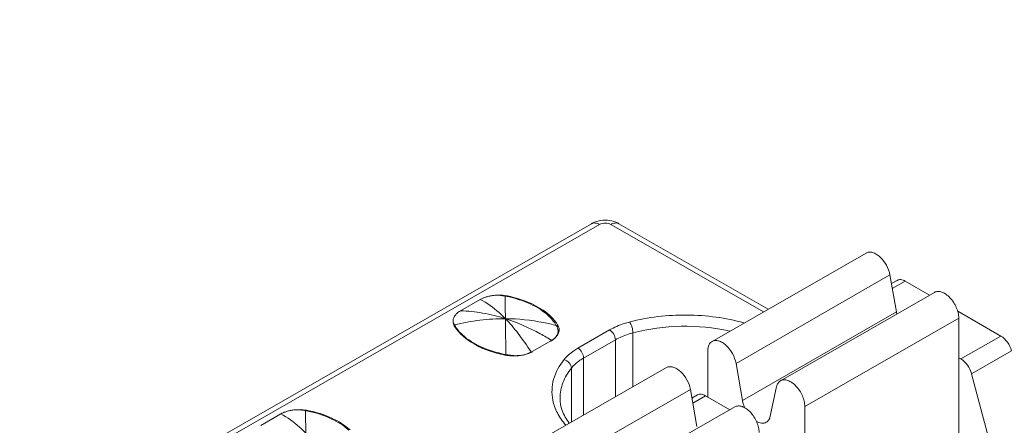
# Model space of a CAD drawing. Header units: centimetres. Extents: x -24.5 to 49.7, y -16.6 to 18.4.
# Tile 29 of 248: x -18.961 to -18.103, y -6.931 to -6.578. Entities that reach past the tile are written whole.
import ezdxf

# ---------------------------------------------------------------- set-up
doc = ezdxf.new("R2010")
doc.units = ezdxf.units.CM
doc.header["$MEASUREMENT"] = 0
doc.layers.add('layer 1', color=7, linetype='Continuous')

msp = doc.modelspace()

# ---------------------------------------------------------------- linework, layer by layer
at = {"layer": 'layer 1', "color": 1, "lineweight": 0}
msp.add_open_spline([(24.98821, 18.39808), (24.98821, 18.39808), (24.98821, -16.60193), (24.98821, -16.60193), (24.98821, -16.60193), (-24.51772, -16.60193), (-24.51772, -16.60193), (-24.51772, -16.60193), (-24.51772, 18.39808), (-24.51772, 18.39808), (-24.51772, 18.39808), (24.98821, 18.39808), (24.98821, 18.39808)], degree=3, knots=[0, 0, 0, 0, 0.25, 0.25, 0.25, 0.5, 0.5, 0.5, 0.75, 0.75, 0.75, 1, 1, 1, 1], dxfattribs=at)
at = {"layer": 'layer 1', "color": 5, "lineweight": 0}
msp.add_open_spline([(-23.26688, 17.18067), (-23.26688, 17.18067), (-23.26688, -15.60944), (-23.26688, -15.60944), (-23.26688, -15.60944), (23.98644, -15.60944), (23.98644, -15.60944)], degree=3, knots=[0, 0, 0, 0, 0.5, 0.5, 0.5, 1, 1, 1, 1], dxfattribs=at)
at = {"layer": 'layer 1', "lineweight": 9}
for points in [[(-18.95873, -7.952), (-18.95873, -7.952), (-13.17496, -4.63457), (-13.17496, -4.63457)], [(-18.91328, -7.95642), (-18.91328, -7.95642), (-13.12951, -4.63898), (-13.12951, -4.63898)], [(-18.44707, -6.75283), (-18.44985, -6.75239), (-18.45267, -6.75239), (-18.45545, -6.75286)], [(-20.20721, -7.75591), (-20.20721, -7.75591), (-18.46313, -6.75555), (-18.46313, -6.75555)], [(-18.45614, -6.75623), (-18.45614, -6.75623), (-20.20022, -7.7566), (-20.20022, -7.7566)], [(-18.31336, -6.83243), (-18.31336, -6.83243), (-18.44621, -6.75623), (-18.44621, -6.75623)], [(-18.30928, -6.83009), (-18.30928, -6.83009), (-18.43921, -6.75555), (-18.43921, -6.75555)], [(-18.22389, -6.78111), (-18.22389, -6.78111), (-18.35805, -6.85806), (-18.35805, -6.85806)], [(-18.20303, -6.80019), (-18.20303, -6.80019), (-18.33718, -6.87714), (-18.33718, -6.87714)], [(-18.19747, -6.83242), (-18.19747, -6.83242), (-18.20303, -6.80019), (-18.20303, -6.80019)], [(-18.20172, -6.80775), (-18.20172, -6.80775), (-18.19675, -6.8049), (-18.19675, -6.8049)], [(-18.18976, -6.80557), (-18.18976, -6.80557), (-18.20098, -6.81202), (-18.20098, -6.81202)], [(-18.16853, -6.81775), (-18.16853, -6.81775), (-18.18976, -6.80557), (-18.18976, -6.80557)], [(-18.54178, -6.81779), (-18.54269, -6.81775), (-18.54361, -6.81772), (-18.54452, -6.81774)], [(-18.54064, -6.8182), (-18.54108, -6.81813), (-18.54152, -6.81807), (-18.54196, -6.81803)], [(-18.5363, -6.81849), (-18.53811, -6.81813), (-18.53994, -6.81789), (-18.54178, -6.81779)], [(-18.53992, -6.81831), (-18.54016, -6.81827), (-18.5404, -6.81823), (-18.54064, -6.8182)], [(-18.53848, -6.81856), (-18.53896, -6.81847), (-18.53943, -6.81839), (-18.53992, -6.81831)], [(-18.53638, -6.81898), (-18.53708, -6.81883), (-18.53777, -6.81869), (-18.53848, -6.81856)], [(-18.5363, -6.81849), (-18.5363, -6.81849), (-18.5363, -6.81914), (-18.5363, -6.81914)], [(-18.16427, -6.81531), (-18.16427, -6.81531), (-18.29843, -6.89226), (-18.29843, -6.89226)], [(-18.57732, -6.83144), (-18.57732, -6.83144), (-18.56001, -6.82151), (-18.56001, -6.82151)], [(-18.33163, -6.90937), (-18.33163, -6.90937), (-18.19747, -6.83242), (-18.19747, -6.83242)], [(-18.1431, -6.83767), (-18.1431, -6.83767), (-18.27726, -6.91463), (-18.27726, -6.91463)], [(-18.19747, -6.83242), (-18.19737, -6.83296), (-18.19726, -6.83349), (-18.19713, -6.83403)], [(-18.10638, -6.8534), (-18.10638, -6.8534), (-18.14402, -6.83181), (-18.14402, -6.83181)], [(-18.1431, -6.95765), (-18.1431, -6.95765), (-18.1431, -6.83767), (-18.1431, -6.83767)], [(-18.58339, -6.84264), (-18.58349, -6.84228), (-18.58356, -6.84191), (-18.58361, -6.84155)], [(-18.58318, -6.84324), (-18.58318, -6.84324), (-18.58318, -6.84259), (-18.58318, -6.84259)], [(-18.58318, -6.84259), (-18.58304, -6.84287), (-18.58289, -6.84313), (-18.58273, -6.8434)], [(-18.58273, -6.8434), (-18.58266, -6.84354), (-18.58258, -6.84368), (-18.5825, -6.84382)], [(-18.5825, -6.84382), (-18.58235, -6.84407), (-18.58221, -6.84432), (-18.58205, -6.84458)], [(-18.49353, -6.84462), (-18.4936, -6.84448), (-18.49368, -6.84435), (-18.49376, -6.84421)], [(-18.49308, -6.84547), (-18.49322, -6.84519), (-18.49337, -6.84491), (-18.49353, -6.84462)], [(-18.49265, -6.84354), (-18.49265, -6.84354), (-18.49265, -6.84547), (-18.49265, -6.84547)], [(-18.49246, -6.84383), (-18.49252, -6.84373), (-18.49258, -6.84363), (-18.49265, -6.84354)], [(-18.49184, -6.84516), (-18.49201, -6.8447), (-18.49223, -6.84426), (-18.49246, -6.84383)], [(-18.49223, -6.849), (-18.49223, -6.84874), (-18.49224, -6.84846), (-18.49227, -6.84819)], [(-18.49225, -6.84966), (-18.49223, -6.84944), (-18.49223, -6.84922), (-18.49223, -6.849)], [(-18.49175, -6.85048), (-18.49161, -6.85006), (-18.49149, -6.84963), (-18.49142, -6.84918)], [(-18.49142, -6.84918), (-18.49135, -6.84877), (-18.49132, -6.84835), (-18.49132, -6.84793)], [(-18.47495, -6.86391), (-18.47495, -6.86391), (-18.44728, -6.84805), (-18.44728, -6.84805)], [(-18.42701, -6.85056), (-18.42701, -6.85056), (-18.42701, -6.89762), (-18.42701, -6.89762)], [(-18.14117, -6.87335), (-18.14117, -6.87335), (-18.10638, -6.8534), (-18.10638, -6.8534)], [(-18.51489, -6.86688), (-18.51489, -6.86688), (-18.49801, -6.8572), (-18.49801, -6.8572)], [(-18.4984, -6.8578), (-18.49814, -6.85765), (-18.49788, -6.85748), (-18.49762, -6.85732)], [(-18.44231, -6.85665), (-18.44231, -6.85665), (-18.46998, -6.87252), (-18.46998, -6.87252)], [(-18.44231, -6.90639), (-18.44231, -6.90639), (-18.44231, -6.85665), (-18.44231, -6.85665)], [(-18.53872, -6.86996), (-18.53844, -6.87001), (-18.53816, -6.87007), (-18.53788, -6.87012)], [(-18.53856, -6.86932), (-18.5383, -6.86937), (-18.53804, -6.86942), (-18.53778, -6.86946)], [(-18.53788, -6.87012), (-18.53716, -6.87024), (-18.53645, -6.87035), (-18.53572, -6.87044)], [(-18.53562, -6.86987), (-18.53562, -6.86987), (-18.53778, -6.86946), (-18.53778, -6.86946)], [(-18.53572, -6.87044), (-18.53392, -6.87065), (-18.53209, -6.87074), (-18.53026, -6.87071)], [(-18.51582, -6.86723), (-18.51582, -6.86723), (-18.51558, -6.86762), (-18.51558, -6.86762)], [(-18.51563, -6.86728), (-18.51538, -6.86715), (-18.51513, -6.86702), (-18.51489, -6.86688)], [(-18.51558, -6.86762), (-18.51531, -6.86749), (-18.51505, -6.86735), (-18.51479, -6.8672)], [(-18.46998, -6.87252), (-18.46998, -6.87252), (-18.46998, -6.92226), (-18.46998, -6.92226)], [(-18.36173, -6.90644), (-18.36173, -6.90644), (-18.36173, -6.86618), (-18.36173, -6.86618)], [(-18.1431, -6.87224), (-18.1431, -6.87224), (-18.14117, -6.87335), (-18.14117, -6.87335)], [(-18.09705, -6.86633), (-18.09705, -6.86633), (-18.13183, -6.88628), (-18.13183, -6.88628)], [(-18.3978, -6.88086), (-18.3978, -6.88086), (-18.53196, -6.95781), (-18.53196, -6.95781)], [(-18.33718, -6.87714), (-18.33718, -6.87714), (-18.33163, -6.90937), (-18.33163, -6.90937)], [(-18.48062, -6.92836), (-18.48062, -6.92836), (-18.48062, -6.8813), (-18.48062, -6.8813)], [(-18.13183, -6.88628), (-18.13183, -6.88628), (-18.11012, -6.96781), (-18.11012, -6.96781)], [(-18.30737, -6.92329), (-18.30737, -6.92329), (-18.30181, -6.89743), (-18.30181, -6.89743)], [(-18.37693, -6.89994), (-18.37693, -6.89994), (-18.51109, -6.97689), (-18.51109, -6.97689)], [(-18.37137, -6.93217), (-18.37137, -6.93217), (-18.37693, -6.89994), (-18.37693, -6.89994)], [(-18.37563, -6.9075), (-18.37563, -6.9075), (-18.37066, -6.90465), (-18.37066, -6.90465)], [(-18.36367, -6.90533), (-18.36367, -6.90533), (-18.37489, -6.91177), (-18.37489, -6.91177)], [(-18.34244, -6.91751), (-18.34244, -6.91751), (-18.36367, -6.90533), (-18.36367, -6.90533)], [(-18.33818, -6.91506), (-18.33818, -6.91506), (-18.47234, -6.99201), (-18.47234, -6.99201)], [(-18.27726, -6.91463), (-18.27726, -6.91463), (-18.27726, -6.95562), (-18.27726, -6.95562)], [(-18.75124, -6.93119), (-18.75124, -6.93119), (-18.73392, -6.92125), (-18.73392, -6.92125)], [(-18.71569, -6.91754), (-18.71661, -6.91749), (-18.71752, -6.91747), (-18.71843, -6.91749)], [(-18.71455, -6.91794), (-18.71499, -6.91788), (-18.71543, -6.91783), (-18.71588, -6.91778)], [(-18.71021, -6.91825), (-18.71202, -6.91787), (-18.71385, -6.91764), (-18.71569, -6.91754)], [(-18.71382, -6.91806), (-18.71407, -6.91802), (-18.71431, -6.91798), (-18.71455, -6.91794)], [(-18.71238, -6.91831), (-18.71287, -6.91822), (-18.71335, -6.91813), (-18.71382, -6.91806)], [(-18.7103, -6.91873), (-18.71099, -6.91858), (-18.71169, -6.91844), (-18.71238, -6.91831)], [(-18.71021, -6.91825), (-18.71021, -6.91825), (-18.71021, -6.91889), (-18.71021, -6.91889)]]:
    msp.add_open_spline(points, degree=3, dxfattribs=at)
for points, knots in [([(-18.45545, -6.75286), (-18.45613, -6.75298), (-18.4568, -6.75312), (-18.45747, -6.75329), (-18.45944, -6.75379), (-18.46137, -6.75454), (-18.46313, -6.75555)], [0, 0, 0, 0, 0.5, 0.5, 0.5, 1, 1, 1, 1]), ([(-18.45614, -6.75623), (-18.4573, -6.75557), (-18.45857, -6.75504), (-18.45992, -6.75493), (-18.46103, -6.75483), (-18.46219, -6.75501), (-18.46313, -6.75555)], [0, 0, 0, 0, 0.5, 0.5, 0.5, 1, 1, 1, 1]), ([(-18.45614, -6.75623), (-18.45467, -6.75538), (-18.45292, -6.75505), (-18.45117, -6.75505), (-18.44943, -6.75505), (-18.44768, -6.75538), (-18.44621, -6.75623)], [0, 0, 0, 0, 0.5, 0.5, 0.5, 1, 1, 1, 1]), ([(-18.43921, -6.75555), (-18.43981, -6.75521), (-18.44042, -6.7549), (-18.44105, -6.75462), (-18.44296, -6.75376), (-18.445, -6.75317), (-18.44707, -6.75283)], [0, 0, 0, 0, 0.5, 0.5, 0.5, 1, 1, 1, 1]), ([(-18.43921, -6.75555), (-18.44016, -6.75501), (-18.44132, -6.75483), (-18.44242, -6.75493), (-18.44377, -6.75504), (-18.44505, -6.75557), (-18.44621, -6.75623)], [0, 0, 0, 0, 0.5, 0.5, 0.5, 1, 1, 1, 1]), ([(-18.20303, -6.80019), (-18.20353, -6.79723), (-18.20462, -6.79437), (-18.20608, -6.79173), (-18.20755, -6.78905), (-18.20941, -6.7866), (-18.21165, -6.78456), (-18.21265, -6.78364), (-18.21374, -6.7828), (-18.21491, -6.7821), (-18.21594, -6.78149), (-18.21704, -6.78098), (-18.21819, -6.78065), (-18.21919, -6.78038), (-18.22022, -6.78023), (-18.22126, -6.78031), (-18.22218, -6.78039), (-18.2231, -6.78066), (-18.22389, -6.78111)], [0, 0, 0, 0, 0.166667, 0.166667, 0.166667, 0.333333, 0.333333, 0.333333, 0.5, 0.5, 0.5, 0.666667, 0.666667, 0.666667, 0.833333, 0.833333, 0.833333, 1, 1, 1, 1]), ([(-18.18976, -6.80557), (-18.19092, -6.80491), (-18.19219, -6.80439), (-18.19354, -6.80427), (-18.19465, -6.80418), (-18.19581, -6.80435), (-18.19675, -6.8049)], [0, 0, 0, 0, 0.5, 0.5, 0.5, 1, 1, 1, 1]), ([(-18.55694, -6.82005), (-18.55722, -6.82016), (-18.55749, -6.82027), (-18.55775, -6.82039), (-18.55853, -6.82072), (-18.55928, -6.82109), (-18.56001, -6.82151)], [0, 0, 0, 0, 0.5, 0.5, 0.5, 1, 1, 1, 1]), ([(-18.55694, -6.82005), (-18.55601, -6.81969), (-18.55505, -6.81937), (-18.55408, -6.81909), (-18.55308, -6.81881), (-18.55205, -6.81858), (-18.55102, -6.81839), (-18.54996, -6.8182), (-18.54888, -6.81805), (-18.54781, -6.81793), (-18.54672, -6.81781), (-18.54562, -6.81772), (-18.54452, -6.81774)], [0, 0, 0, 0, 0.25, 0.25, 0.25, 0.5, 0.5, 0.5, 0.75, 0.75, 0.75, 1, 1, 1, 1]), ([(-18.54196, -6.81803), (-18.54239, -6.81798), (-18.54283, -6.81796), (-18.54326, -6.81791), (-18.54369, -6.81786), (-18.54412, -6.81779), (-18.54456, -6.81777)], [0, 0, 0, 0, 0.5, 0.5, 0.5, 1, 1, 1, 1]), ([(-18.53848, -6.81856), (-18.53844, -6.81984), (-18.53841, -6.82113), (-18.53839, -6.8224), (-18.53828, -6.82769), (-18.5382, -6.83297), (-18.53813, -6.83826)], [0, 0, 0, 0, 0.5, 0.5, 0.5, 1, 1, 1, 1]), ([(-18.50066, -6.8357), (-18.50515, -6.83152), (-18.51047, -6.82823), (-18.51605, -6.82562), (-18.52255, -6.82257), (-18.52941, -6.82044), (-18.53638, -6.81898)], [0, 0, 0, 0, 0.5, 0.5, 0.5, 1, 1, 1, 1]), ([(-18.49961, -6.83533), (-18.50427, -6.8311), (-18.50975, -6.82778), (-18.5155, -6.82515), (-18.52215, -6.8221), (-18.52917, -6.81995), (-18.5363, -6.81849)], [0, 0, 0, 0, 0.5, 0.5, 0.5, 1, 1, 1, 1]), ([(-18.1431, -6.83767), (-18.1431, -6.83617), (-18.1433, -6.83467), (-18.14363, -6.8332), (-18.14401, -6.83159), (-18.14453, -6.83002), (-18.14519, -6.8285), (-18.14587, -6.82692), (-18.14669, -6.82541), (-18.14763, -6.82397), (-18.14855, -6.82257), (-18.14959, -6.82123), (-18.15075, -6.82001), (-18.15181, -6.81888), (-18.15299, -6.81784), (-18.15427, -6.81695), (-18.1554, -6.81617), (-18.15661, -6.81551), (-18.15791, -6.81506), (-18.159, -6.81467), (-18.16017, -6.81445), (-18.16134, -6.8145), (-18.16235, -6.81454), (-18.16339, -6.81481), (-18.16427, -6.81531)], [0, 0, 0, 0, 0.125, 0.125, 0.125, 0.25, 0.25, 0.25, 0.375, 0.375, 0.375, 0.5, 0.5, 0.5, 0.625, 0.625, 0.625, 0.75, 0.75, 0.75, 0.875, 0.875, 0.875, 1, 1, 1, 1]), ([(-18.53813, -6.83826), (-18.53992, -6.83642), (-18.54176, -6.83463), (-18.54368, -6.83292), (-18.54864, -6.82848), (-18.55408, -6.82449), (-18.56001, -6.82151)], [0, 0, 0, 0, 0.5, 0.5, 0.5, 1, 1, 1, 1]), ([(-18.58361, -6.84155), (-18.58381, -6.84065), (-18.58374, -6.83969), (-18.58352, -6.83879), (-18.58329, -6.83783), (-18.5829, -6.83693), (-18.5824, -6.83609), (-18.58183, -6.83517), (-18.58112, -6.83434), (-18.58033, -6.8336), (-18.57942, -6.83276), (-18.5784, -6.83205), (-18.57732, -6.83144)], [0, 0, 0, 0, 0.25, 0.25, 0.25, 0.5, 0.5, 0.5, 0.75, 0.75, 0.75, 1, 1, 1, 1]), ([(-18.53813, -6.83826), (-18.54554, -6.83822), (-18.55296, -6.83867), (-18.56032, -6.83959), (-18.56779, -6.84053), (-18.57521, -6.84195), (-18.5825, -6.84382)], [0, 0, 0, 0, 0.5, 0.5, 0.5, 1, 1, 1, 1]), ([(-18.53813, -6.83826), (-18.54461, -6.83618), (-18.55125, -6.83453), (-18.55796, -6.83337), (-18.56436, -6.83226), (-18.57084, -6.83161), (-18.57732, -6.83144)], [0, 0, 0, 0, 0.5, 0.5, 0.5, 1, 1, 1, 1]), ([(-18.53778, -6.86946), (-18.53781, -6.86651), (-18.53784, -6.86354), (-18.53787, -6.86058), (-18.53794, -6.85314), (-18.53803, -6.8457), (-18.53813, -6.83826)], [0, 0, 0, 0, 0.5, 0.5, 0.5, 1, 1, 1, 1]), ([(-18.53813, -6.83826), (-18.53416, -6.84235), (-18.53046, -6.84672), (-18.52697, -6.85124), (-18.52301, -6.85639), (-18.51932, -6.86175), (-18.51582, -6.86723)], [0, 0, 0, 0, 0.5, 0.5, 0.5, 1, 1, 1, 1]), ([(-18.49762, -6.85732), (-18.50094, -6.85526), (-18.50431, -6.85328), (-18.50775, -6.85141), (-18.51744, -6.84611), (-18.52761, -6.84161), (-18.53813, -6.83826)], [0, 0, 0, 0, 0.5, 0.5, 0.5, 1, 1, 1, 1]), ([(-18.49376, -6.84421), (-18.49743, -6.84324), (-18.50112, -6.84238), (-18.50485, -6.84164), (-18.51579, -6.83947), (-18.52698, -6.83831), (-18.53813, -6.83826)], [0, 0, 0, 0, 0.5, 0.5, 0.5, 1, 1, 1, 1]), ([(-18.49376, -6.84421), (-18.49419, -6.84346), (-18.49466, -6.84272), (-18.49515, -6.842), (-18.49674, -6.83971), (-18.49861, -6.8376), (-18.50066, -6.8357)], [0, 0, 0, 0, 0.5, 0.5, 0.5, 1, 1, 1, 1]), ([(-18.49265, -6.84354), (-18.4931, -6.8428), (-18.49358, -6.84209), (-18.49409, -6.84141), (-18.4957, -6.83919), (-18.49759, -6.83717), (-18.49961, -6.83533)], [0, 0, 0, 0, 0.5, 0.5, 0.5, 1, 1, 1, 1]), ([(-18.33029, -6.84195), (-18.33821, -6.83971), (-18.34632, -6.83805), (-18.35448, -6.83692), (-18.36294, -6.83576), (-18.37146, -6.83515), (-18.38001, -6.83508), (-18.39684, -6.83495), (-18.41379, -6.83688), (-18.43004, -6.84116)], [0, 0, 0, 0, 0.333333, 0.333333, 0.333333, 0.666667, 0.666667, 0.666667, 1, 1, 1, 1]), ([(-18.58363, -6.84156), (-18.58359, -6.84165), (-18.58356, -6.84174), (-18.58353, -6.84183), (-18.58343, -6.8421), (-18.58331, -6.84235), (-18.58318, -6.84259)], [0, 0, 0, 0, 0.5, 0.5, 0.5, 1, 1, 1, 1]), ([(-18.58237, -6.84492), (-18.58249, -6.84474), (-18.58259, -6.84455), (-18.58269, -6.84436), (-18.58299, -6.84381), (-18.58323, -6.84323), (-18.58339, -6.84264)], [0, 0, 0, 0, 0.5, 0.5, 0.5, 1, 1, 1, 1]), ([(-18.58237, -6.84492), (-18.57836, -6.85138), (-18.57213, -6.85643), (-18.56545, -6.86026), (-18.56146, -6.86255), (-18.55731, -6.86441), (-18.55303, -6.86596), (-18.54837, -6.86764), (-18.54357, -6.86897), (-18.53872, -6.86996)], [0, 0, 0, 0, 0.333333, 0.333333, 0.333333, 0.666667, 0.666667, 0.666667, 1, 1, 1, 1]), ([(-18.58205, -6.84458), (-18.58163, -6.84526), (-18.58118, -6.84592), (-18.58071, -6.84658), (-18.57921, -6.84866), (-18.57748, -6.85058), (-18.5756, -6.85233)], [0, 0, 0, 0, 0.5, 0.5, 0.5, 1, 1, 1, 1]), ([(-18.49227, -6.84819), (-18.4923, -6.84796), (-18.49233, -6.84774), (-18.49237, -6.84751), (-18.49252, -6.8468), (-18.49276, -6.84611), (-18.49308, -6.84547)], [0, 0, 0, 0, 0.5, 0.5, 0.5, 1, 1, 1, 1]), ([(-18.49132, -6.84793), (-18.49132, -6.84723), (-18.49142, -6.84652), (-18.49161, -6.84584), (-18.49168, -6.84561), (-18.49175, -6.84538), (-18.49184, -6.84516)], [0, 0, 0, 0, 0.5, 0.5, 0.5, 1, 1, 1, 1]), ([(-18.43004, -6.84116), (-18.43161, -6.84157), (-18.43318, -6.84203), (-18.43473, -6.84254), (-18.43907, -6.84397), (-18.44332, -6.84578), (-18.44728, -6.84805)], [0, 0, 0, 0, 0.5, 0.5, 0.5, 1, 1, 1, 1]), ([(-18.42994, -6.84113), (-18.4295, -6.84169), (-18.42914, -6.84233), (-18.42882, -6.84297), (-18.42844, -6.84376), (-18.42813, -6.84458), (-18.42787, -6.84541), (-18.42734, -6.84707), (-18.42701, -6.84881), (-18.42701, -6.85056)], [0, 0, 0, 0, 0.333333, 0.333333, 0.333333, 0.666667, 0.666667, 0.666667, 1, 1, 1, 1]), ([(-18.34264, -6.849), (-18.35653, -6.84595), (-18.37083, -6.84464), (-18.3851, -6.8449), (-18.39925, -6.84516), (-18.41338, -6.84696), (-18.42701, -6.85056)], [0, 0, 0, 0, 0.5, 0.5, 0.5, 1, 1, 1, 1]), ([(-18.5756, -6.85233), (-18.57097, -6.85664), (-18.56545, -6.86001), (-18.55966, -6.86266), (-18.55292, -6.86576), (-18.54579, -6.86789), (-18.53856, -6.86932)], [0, 0, 0, 0, 0.5, 0.5, 0.5, 1, 1, 1, 1]), ([(-18.49801, -6.8572), (-18.49752, -6.85691), (-18.49703, -6.85661), (-18.49657, -6.85628), (-18.4953, -6.8554), (-18.49413, -6.85436), (-18.4932, -6.85314)], [0, 0, 0, 0, 0.5, 0.5, 0.5, 1, 1, 1, 1]), ([(-18.49762, -6.85732), (-18.49723, -6.85706), (-18.49685, -6.85679), (-18.49648, -6.8565), (-18.49548, -6.85571), (-18.49455, -6.85479), (-18.49382, -6.85375)], [0, 0, 0, 0, 0.5, 0.5, 0.5, 1, 1, 1, 1]), ([(-18.49382, -6.85375), (-18.4936, -6.85343), (-18.49339, -6.85311), (-18.49321, -6.85276), (-18.4927, -6.8518), (-18.49235, -6.85074), (-18.49225, -6.84966)], [0, 0, 0, 0, 0.5, 0.5, 0.5, 1, 1, 1, 1]), ([(-18.4932, -6.85314), (-18.49304, -6.85293), (-18.49289, -6.85271), (-18.49275, -6.85249), (-18.49234, -6.85186), (-18.492, -6.85119), (-18.49175, -6.85048)], [0, 0, 0, 0, 0.5, 0.5, 0.5, 1, 1, 1, 1]), ([(-18.44231, -6.85665), (-18.44231, -6.85495), (-18.44289, -6.85327), (-18.44377, -6.85175), (-18.44464, -6.85024), (-18.4458, -6.8489), (-18.44728, -6.84805)], [0, 0, 0, 0, 0.5, 0.5, 0.5, 1, 1, 1, 1]), ([(-18.42701, -6.85056), (-18.42841, -6.85092), (-18.4298, -6.85133), (-18.43117, -6.85178), (-18.43503, -6.85304), (-18.4388, -6.85464), (-18.44231, -6.85665)], [0, 0, 0, 0, 0.5, 0.5, 0.5, 1, 1, 1, 1]), ([(-18.09705, -6.86633), (-18.09777, -6.86363), (-18.09902, -6.86105), (-18.10069, -6.85876), (-18.10223, -6.85661), (-18.10412, -6.8547), (-18.10638, -6.8534)], [0, 0, 0, 0, 0.5, 0.5, 0.5, 1, 1, 1, 1]), ([(-18.47495, -6.86391), (-18.47617, -6.86462), (-18.47736, -6.86536), (-18.47852, -6.86616), (-18.48168, -6.86833), (-18.48462, -6.87088), (-18.487, -6.87386)], [0, 0, 0, 0, 0.5, 0.5, 0.5, 1, 1, 1, 1]), ([(-18.47495, -6.86391), (-18.47347, -6.86476), (-18.4723, -6.86611), (-18.47143, -6.86762), (-18.47055, -6.86913), (-18.46998, -6.87081), (-18.46998, -6.87252)], [0, 0, 0, 0, 0.5, 0.5, 0.5, 1, 1, 1, 1]), ([(-18.36173, -6.86618), (-18.36173, -6.86528), (-18.36166, -6.86438), (-18.36149, -6.86349), (-18.36134, -6.8627), (-18.36111, -6.86192), (-18.36078, -6.86119), (-18.36048, -6.86053), (-18.3601, -6.8599), (-18.35961, -6.85935), (-18.35917, -6.85884), (-18.35864, -6.8584), (-18.35805, -6.85806)], [0, 0, 0, 0, 0.25, 0.25, 0.25, 0.5, 0.5, 0.5, 0.75, 0.75, 0.75, 1, 1, 1, 1]), ([(-18.35805, -6.85806), (-18.35726, -6.8576), (-18.35634, -6.85734), (-18.35542, -6.85727), (-18.35438, -6.85718), (-18.35334, -6.85732), (-18.35235, -6.8576), (-18.35119, -6.85793), (-18.3501, -6.85844), (-18.34907, -6.85905), (-18.3479, -6.85975), (-18.34681, -6.86058), (-18.34581, -6.8615), (-18.34357, -6.86355), (-18.34171, -6.86601), (-18.34024, -6.86868), (-18.33878, -6.87133), (-18.33769, -6.87419), (-18.33718, -6.87714)], [0, 0, 0, 0, 0.166667, 0.166667, 0.166667, 0.333333, 0.333333, 0.333333, 0.5, 0.5, 0.5, 0.666667, 0.666667, 0.666667, 0.833333, 0.833333, 0.833333, 1, 1, 1, 1]), ([(-18.53562, -6.86987), (-18.53499, -6.86999), (-18.53435, -6.8701), (-18.53372, -6.87017), (-18.53178, -6.87043), (-18.52981, -6.87053), (-18.52786, -6.87046)], [0, 0, 0, 0, 0.5, 0.5, 0.5, 1, 1, 1, 1]), ([(-18.53026, -6.87071), (-18.52955, -6.87069), (-18.52884, -6.87067), (-18.52813, -6.87061), (-18.52606, -6.87046), (-18.52399, -6.87014), (-18.52197, -6.86964)], [0, 0, 0, 0, 0.5, 0.5, 0.5, 1, 1, 1, 1]), ([(-18.52786, -6.87046), (-18.52733, -6.87045), (-18.52679, -6.87041), (-18.52626, -6.87038), (-18.5247, -6.87025), (-18.52314, -6.87003), (-18.52162, -6.8697)], [0, 0, 0, 0, 0.5, 0.5, 0.5, 1, 1, 1, 1]), ([(-18.52197, -6.86964), (-18.52139, -6.8695), (-18.52083, -6.86934), (-18.52026, -6.86916), (-18.51866, -6.86867), (-18.5171, -6.86805), (-18.51563, -6.86728)], [0, 0, 0, 0, 0.5, 0.5, 0.5, 1, 1, 1, 1]), ([(-18.52162, -6.8697), (-18.52107, -6.86958), (-18.52053, -6.86944), (-18.51999, -6.86929), (-18.51847, -6.86886), (-18.51699, -6.86832), (-18.51558, -6.86762)], [0, 0, 0, 0, 0.5, 0.5, 0.5, 1, 1, 1, 1]), ([(-18.46998, -6.87252), (-18.47105, -6.87314), (-18.47211, -6.8738), (-18.47313, -6.8745), (-18.47592, -6.87641), (-18.47851, -6.87866), (-18.48062, -6.8813)], [0, 0, 0, 0, 0.5, 0.5, 0.5, 1, 1, 1, 1]), ([(-18.487, -6.87386), (-18.49106, -6.87894), (-18.49435, -6.88483), (-18.49611, -6.89111), (-18.49693, -6.89404), (-18.49741, -6.89706), (-18.49752, -6.9001), (-18.49764, -6.90312), (-18.4974, -6.90616), (-18.49681, -6.90912)], [0, 0, 0, 0, 0.333333, 0.333333, 0.333333, 0.666667, 0.666667, 0.666667, 1, 1, 1, 1]), ([(-18.48062, -6.8813), (-18.48062, -6.87965), (-18.48138, -6.87803), (-18.48249, -6.87674), (-18.48368, -6.87533), (-18.48528, -6.87431), (-18.487, -6.87386)], [0, 0, 0, 0, 0.5, 0.5, 0.5, 1, 1, 1, 1]), ([(-18.37693, -6.89994), (-18.37745, -6.89699), (-18.37853, -6.89413), (-18.37999, -6.89148), (-18.38146, -6.8888), (-18.38332, -6.88635), (-18.38555, -6.88431), (-18.38657, -6.88339), (-18.38765, -6.88255), (-18.38882, -6.88185), (-18.38985, -6.88124), (-18.39094, -6.88073), (-18.3921, -6.88041), (-18.39309, -6.88012), (-18.39413, -6.87998), (-18.39517, -6.88007), (-18.39609, -6.88015), (-18.39701, -6.88041), (-18.3978, -6.88086)], [0, 0, 0, 0, 0.166667, 0.166667, 0.166667, 0.333333, 0.333333, 0.333333, 0.5, 0.5, 0.5, 0.666667, 0.666667, 0.666667, 0.833333, 0.833333, 0.833333, 1, 1, 1, 1]), ([(-18.14117, -6.87335), (-18.13891, -6.87465), (-18.13701, -6.87656), (-18.13546, -6.87871), (-18.1338, -6.881), (-18.13255, -6.88358), (-18.13183, -6.88628)], [0, 0, 0, 0, 0.5, 0.5, 0.5, 1, 1, 1, 1]), ([(-18.48062, -6.8813), (-18.48367, -6.88513), (-18.48627, -6.88939), (-18.48802, -6.89401), (-18.48963, -6.89826), (-18.49053, -6.90282), (-18.49053, -6.90734)], [0, 0, 0, 0, 0.5, 0.5, 0.5, 1, 1, 1, 1]), ([(-18.30181, -6.89743), (-18.30157, -6.89634), (-18.30119, -6.89525), (-18.30056, -6.89431), (-18.30001, -6.89348), (-18.29928, -6.89275), (-18.29843, -6.89226)], [0, 0, 0, 0, 0.5, 0.5, 0.5, 1, 1, 1, 1]), ([(-18.29843, -6.89226), (-18.29755, -6.89175), (-18.29652, -6.89149), (-18.2955, -6.89145), (-18.29432, -6.8914), (-18.29316, -6.89163), (-18.29207, -6.89201), (-18.29077, -6.89246), (-18.28956, -6.89312), (-18.28843, -6.8939), (-18.28715, -6.89479), (-18.28597, -6.89583), (-18.28491, -6.89696), (-18.28375, -6.89818), (-18.28271, -6.89951), (-18.28179, -6.90093), (-18.28085, -6.90236), (-18.28003, -6.90388), (-18.27935, -6.90545), (-18.27869, -6.90696), (-18.27816, -6.90854), (-18.2778, -6.91015), (-18.27746, -6.91162), (-18.27726, -6.91312), (-18.27726, -6.91463)], [0, 0, 0, 0, 0.125, 0.125, 0.125, 0.25, 0.25, 0.25, 0.375, 0.375, 0.375, 0.5, 0.5, 0.5, 0.625, 0.625, 0.625, 0.75, 0.75, 0.75, 0.875, 0.875, 0.875, 1, 1, 1, 1]), ([(-18.36367, -6.90533), (-18.36483, -6.90466), (-18.3661, -6.90414), (-18.36745, -6.90402), (-18.36856, -6.90393), (-18.36972, -6.90411), (-18.37066, -6.90465)], [0, 0, 0, 0, 0.5, 0.5, 0.5, 1, 1, 1, 1]), ([(-18.49681, -6.90912), (-18.49603, -6.91301), (-18.49466, -6.9168), (-18.49284, -6.92035), (-18.49088, -6.92419), (-18.48839, -6.92775), (-18.48558, -6.93101)], [0, 0, 0, 0, 0.5, 0.5, 0.5, 1, 1, 1, 1]), ([(-18.49053, -6.90734), (-18.49053, -6.91104), (-18.48984, -6.91476), (-18.4886, -6.91827), (-18.48721, -6.92219), (-18.48513, -6.92585), (-18.48267, -6.92917)], [0, 0, 0, 0, 0.5, 0.5, 0.5, 1, 1, 1, 1]), ([(-18.31701, -6.93742), (-18.31701, -6.93593), (-18.31722, -6.93442), (-18.31755, -6.93295), (-18.31791, -6.93134), (-18.31845, -6.92976), (-18.3191, -6.92825), (-18.31978, -6.92667), (-18.3206, -6.92516), (-18.32154, -6.92372), (-18.32246, -6.92232), (-18.3235, -6.92099), (-18.32466, -6.91976), (-18.32573, -6.91863), (-18.3269, -6.91759), (-18.32818, -6.9167), (-18.32931, -6.91593), (-18.33052, -6.91526), (-18.33182, -6.91481), (-18.33292, -6.91443), (-18.33407, -6.9142), (-18.33525, -6.91425), (-18.33627, -6.9143), (-18.3373, -6.91456), (-18.33818, -6.91506)], [0, 0, 0, 0, 0.125, 0.125, 0.125, 0.25, 0.25, 0.25, 0.375, 0.375, 0.375, 0.5, 0.5, 0.5, 0.625, 0.625, 0.625, 0.75, 0.75, 0.75, 0.875, 0.875, 0.875, 1, 1, 1, 1]), ([(-18.33163, -6.90937), (-18.33153, -6.90993), (-18.33141, -6.91049), (-18.33127, -6.91104), (-18.33084, -6.91281), (-18.3302, -6.91452), (-18.32943, -6.91616)], [0, 0, 0, 0, 0.5, 0.5, 0.5, 1, 1, 1, 1]), ([(-18.73086, -6.9198), (-18.73113, -6.91991), (-18.7314, -6.92002), (-18.73167, -6.92014), (-18.73244, -6.92047), (-18.73319, -6.92084), (-18.73392, -6.92125)], [0, 0, 0, 0, 0.5, 0.5, 0.5, 1, 1, 1, 1]), ([(-18.71204, -6.93801), (-18.71383, -6.93617), (-18.71567, -6.93438), (-18.71759, -6.93267), (-18.72254, -6.92823), (-18.72799, -6.92424), (-18.73392, -6.92125)], [0, 0, 0, 0, 0.5, 0.5, 0.5, 1, 1, 1, 1]), ([(-18.73086, -6.9198), (-18.72992, -6.91944), (-18.72897, -6.91912), (-18.728, -6.91884), (-18.72699, -6.91856), (-18.72597, -6.91834), (-18.72493, -6.91815), (-18.72387, -6.91795), (-18.7228, -6.9178), (-18.72172, -6.91768), (-18.72063, -6.91756), (-18.71953, -6.91747), (-18.71843, -6.91749)], [0, 0, 0, 0, 0.25, 0.25, 0.25, 0.5, 0.5, 0.5, 0.75, 0.75, 0.75, 1, 1, 1, 1]), ([(-18.71588, -6.91778), (-18.7163, -6.91773), (-18.71674, -6.91771), (-18.71717, -6.91766), (-18.7176, -6.91761), (-18.71803, -6.91754), (-18.71847, -6.91752)], [0, 0, 0, 0, 0.5, 0.5, 0.5, 1, 1, 1, 1]), ([(-18.71238, -6.91831), (-18.71236, -6.9196), (-18.71233, -6.92087), (-18.7123, -6.92215), (-18.71219, -6.92744), (-18.71211, -6.93272), (-18.71204, -6.93801)], [0, 0, 0, 0, 0.5, 0.5, 0.5, 1, 1, 1, 1]), ([(-18.67456, -6.93546), (-18.67906, -6.93127), (-18.68438, -6.92798), (-18.68997, -6.92537), (-18.69646, -6.92232), (-18.70332, -6.92019), (-18.7103, -6.91873)], [0, 0, 0, 0, 0.5, 0.5, 0.5, 1, 1, 1, 1]), ([(-18.67352, -6.93508), (-18.67818, -6.93085), (-18.68366, -6.92754), (-18.6894, -6.92489), (-18.69606, -6.92184), (-18.70308, -6.9197), (-18.71021, -6.91825)], [0, 0, 0, 0, 0.5, 0.5, 0.5, 1, 1, 1, 1]), ([(-18.31076, -6.92845), (-18.3099, -6.92796), (-18.30917, -6.92723), (-18.30862, -6.9264), (-18.308, -6.92546), (-18.3076, -6.92438), (-18.30737, -6.92329)], [0, 0, 0, 0, 0.5, 0.5, 0.5, 1, 1, 1, 1]), ([(-18.3197, -6.92749), (-18.31822, -6.92836), (-18.31657, -6.92904), (-18.31486, -6.92922), (-18.31414, -6.9293), (-18.31339, -6.92929), (-18.31268, -6.92915), (-18.312, -6.92903), (-18.31135, -6.92879), (-18.31076, -6.92845)], [0, 0, 0, 0, 0.333333, 0.333333, 0.333333, 0.666667, 0.666667, 0.666667, 1, 1, 1, 1])]:
    msp.add_open_spline(points, degree=3, knots=knots, dxfattribs=at)

doc.saveas('drawing.dxf')
